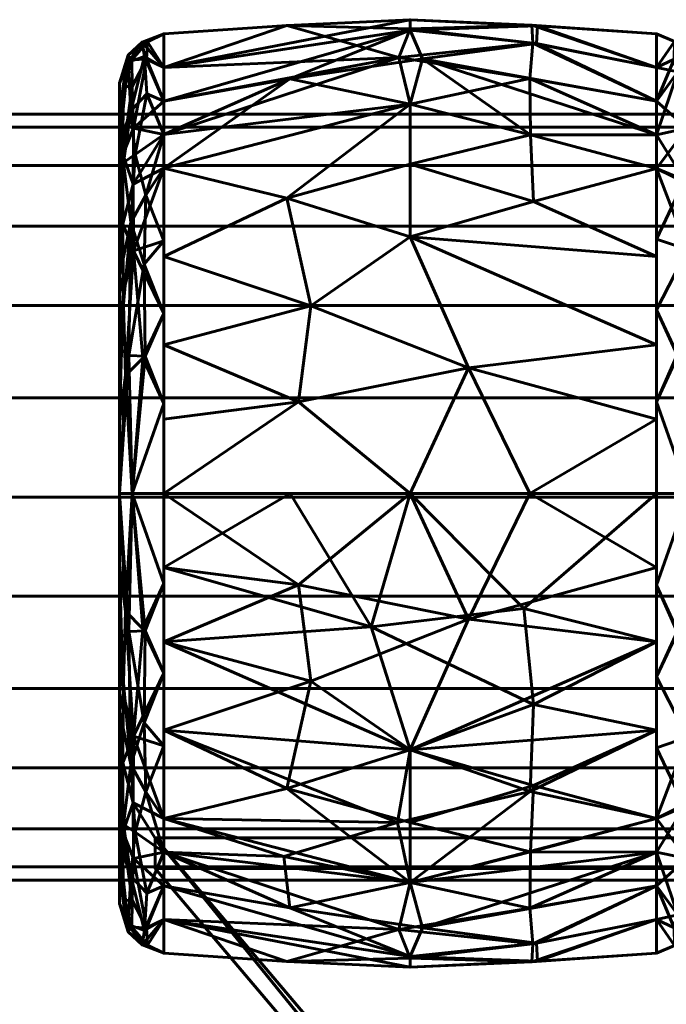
# Model space of a CAD drawing. Header units: millimetres. Extents: x -1091 to 1091, y -439 to 431.
# Tile 140 of 256: x -958 to -937, y 399 to 431. Entities that reach past the tile are written whole.
import ezdxf

# ---------------------------------------------------------------- set-up
doc = ezdxf.new("R2010")
doc.units = ezdxf.units.MM
doc.layers.add('I-FURN', color=30, linetype='Continuous', lineweight=50)

msp = doc.modelspace()

# ---------------------------------------------------------------- meshes
at = {"layer": 'I-FURN', "lineweight": 60}
mesh = msp.add_polyface(dxfattribs=at)
corners = [(-953.543, 415.629, 740.004), (-953.543, 426.24, 744.399), (-953.543, 430.635, 755.009), (-953.543, 426.24, 765.62), (-953.543, 415.629, 770.015), (-945.502, 415.629, 770.471), (-937.461, 415.629, 770.014), (-937.461, 426.239, 765.619), (-937.461, 430.634, 755.009), (-937.461, 426.239, 744.399), (-937.461, 415.629, 740.004), (-945.502, 415.629, 739.547), (-937.461, 420.474, 768.007), (-937.461, 420.474, 742.011), (-953.543, 420.474, 768.008), (-953.543, 420.474, 742.01), (-945.502, 424, 768.01), (-945.502, 424, 742.008), (-945.502, 428.333, 763.824), (-937.461, 428.437, 760.314), (-945.502, 430.795, 758.026), (-945.502, 430.745, 751.754), (-953.543, 428.437, 760.314), (-945.502, 428.333, 746.195), (-937.461, 428.437, 749.704), (-953.543, 428.437, 749.704), (-937.461, 418.052, 769.01), (-943.6, 419.732, 769.891), (-941.592, 415.629, 770.249), (-949.146, 418.615, 770.085), (-948.743, 421.757, 769.125), (-953.543, 423.357, 766.814), (-949.529, 425.265, 766.956), (-945.502, 426.372, 766.13), (-937.461, 423.357, 766.813), (-941.475, 425.161, 767.038), (-941.575, 427.328, 764.952), (-937.461, 427.338, 762.967), (-941.599, 429.171, 762.247), (-945.875, 429.861, 761.051), (-953.543, 429.536, 757.662), (-949.529, 430.904, 756.513), (-945.502, 431.091, 754.887), (-937.461, 429.535, 752.357), (-941.381, 430.311, 750.555), (-945.102, 429.813, 748.855), (-949.425, 429.16, 747.752), (-941.526, 430.912, 756.453), (-941.5, 430.326, 759.436), (-941.346, 430.893, 753.477), (-937.461, 429.535, 757.662), (-953.543, 427.339, 747.051), (-937.461, 418.052, 741.008), (-943.6, 419.732, 740.127), (-941.592, 415.629, 739.769), (-949.146, 418.615, 739.933), (-948.743, 421.757, 740.893), (-953.543, 423.357, 743.204), (-949.529, 425.265, 743.062), (-945.502, 426.372, 743.888), (-937.461, 423.357, 743.205), (-941.475, 425.161, 742.98), (-941.575, 427.328, 745.066), (-937.461, 427.338, 747.052), (-953.543, 427.339, 762.967), (-953.543, 429.536, 752.356), (-953.543, 418.052, 769.011), (-953.543, 418.052, 741.007)]
mesh.append_faces([[corners[k] for k in face] for face in [(26, 28, 6)]], dxfattribs={"vtx0": -1})
mesh.append_faces([[corners[k] for k in face] for face in [(12, 27, 26), (11, 53, 54), (31, 32, 3), (22, 39, 40), (24, 44, 43), (64, 39, 22), (0, 55, 11), (13, 17, 60), (63, 45, 24), (4, 29, 66)]], dxfattribs={"vtx0": -1, "vtx1": -1})
mesh.append_faces([[corners[k] for k in face] for face in [(35, 36, 33), (36, 37, 38), (39, 18, 38), (34, 35, 16), (32, 33, 18), (58, 56, 57), (36, 38, 18), (47, 49, 42), (61, 62, 9), (17, 58, 59), (55, 53, 11), (5, 27, 29), (17, 61, 60), (32, 30, 16), (42, 21, 65), (50, 47, 48), (18, 3, 32), (45, 63, 62), (20, 41, 39), (27, 28, 26), (21, 44, 45), (49, 43, 44), (12, 16, 27), (29, 30, 14), (30, 27, 16), (27, 30, 29), (30, 32, 31), (33, 32, 16), (39, 64, 18), (33, 16, 35), (36, 35, 7), (33, 36, 18), (20, 48, 47), (38, 48, 39), (41, 42, 65), (39, 41, 40), (42, 41, 20), (47, 42, 20), (44, 24, 45), (49, 21, 42), (46, 45, 23), (56, 53, 55), (46, 25, 21), (39, 48, 20), (38, 19, 48), (49, 44, 21), (8, 49, 47), (1, 46, 23), (17, 13, 53), (52, 54, 53), (56, 55, 15), (53, 56, 17), (23, 58, 1), (56, 58, 17), (58, 23, 59), (61, 17, 59), (62, 59, 23), (59, 62, 61), (62, 23, 45), (21, 45, 46)]], dxfattribs={"vtx0": -1, "vtx1": -1, "vtx2": -1})
mesh.append_faces([[corners[k] for k in face] for face in [(55, 0, 67), (46, 1, 51), (29, 14, 66), (16, 12, 34), (36, 7, 37), (41, 2, 40), (21, 25, 65), (48, 19, 50), (56, 15, 57)]], dxfattribs={"vtx0": -1, "vtx2": -1})
mesh.append_faces([[corners[k] for k in face] for face in [(4, 5, 29), (65, 2, 41), (5, 28, 27), (31, 14, 30), (34, 7, 35), (37, 19, 38), (8, 43, 49), (50, 8, 47), (51, 25, 46), (13, 52, 53), (57, 1, 58), (9, 60, 61), (63, 9, 62), (64, 3, 18), (67, 15, 55)]], dxfattribs={"vtx1": -1, "vtx2": -1})
mesh.append_faces([[corners[k] for k in face] for face in [(52, 10, 54)]], dxfattribs={"vtx2": -1})
mesh = msp.add_polyface(dxfattribs=at)
corners = [(-954.989, 415.629, 741.623), (-954.989, 425.094, 745.544), (-954.989, 429.015, 755.009), (-954.989, 425.094, 764.474), (-954.989, 415.629, 768.395), (-954.575, 415.629, 769.48), (-953.543, 415.629, 770.015), (-953.543, 426.24, 765.62), (-953.543, 430.635, 755.009), (-953.543, 426.24, 744.399), (-953.543, 415.629, 740.004), (-954.575, 415.629, 740.538), (-953.543, 421.501, 767.582), (-954.989, 420.362, 766.434), (-954.989, 420.362, 743.584), (-953.543, 421.501, 742.436), (-954.534, 423.551, 767.172), (-954.613, 424.476, 743.613), (-953.543, 428.437, 749.704), (-953.543, 428.437, 760.314), (-954.621, 428.121, 747.811), (-954.524, 427.546, 763.315), (-954.58, 429.785, 757.989), (-954.989, 427.055, 750.277), (-954.7, 429.701, 752.398), (-954.989, 427.055, 759.742), (-954.683, 420.133, 741.399), (-954.786, 419.475, 768.65), (-953.543, 418.565, 768.798), (-954.227, 420.045, 769.099), (-953.543, 418.565, 741.22), (-954.146, 420.114, 740.891), (-954.176, 423.112, 742.244), (-954.125, 425.367, 743.831), (-953.543, 427.339, 747.051), (-954.473, 426.69, 745.516), (-954.856, 426.431, 746.056), (-954.098, 428.671, 747.931), (-954.166, 429.895, 751.061), (-954.25, 430.363, 754.296), (-954.989, 426.075, 747.91), (-953.543, 429.536, 757.662), (-954.108, 429.807, 759.371), (-954.572, 428.907, 760.772), (-954.989, 426.075, 762.108), (-954.881, 426.689, 763.541), (-954.872, 424.425, 765.888), (-954.868, 428.914, 759.426), (-954.989, 428.035, 757.375), (-954.075, 430.372, 756.793), (-954.703, 429.934, 755.26), (-953.543, 429.536, 752.356), (-954.537, 425.725, 765.434), (-954.868, 422.162, 767.394), (-953.543, 423.87, 743.417), (-954.989, 422.728, 765.454), (-953.543, 423.87, 766.601), (-954.989, 422.728, 744.564), (-953.543, 427.339, 762.967), (-954.989, 428.035, 752.643), (-954.989, 417.996, 742.604), (-954.989, 417.996, 767.414)]
mesh.append_faces([[corners[k] for k in face] for face in [(30, 31, 15), (9, 33, 34), (3, 45, 44), (8, 49, 41), (48, 50, 2), (51, 39, 8), (54, 33, 9), (58, 52, 7), (0, 26, 11), (4, 27, 61)]], dxfattribs={"vtx0": -1, "vtx1": -1})
mesh.append_faces([[corners[k] for k in face] for face in [(38, 18, 37), (52, 46, 16), (26, 14, 17), (27, 29, 16), (52, 58, 21), (19, 42, 21), (33, 35, 34), (20, 36, 40), (35, 33, 17), (31, 11, 26), (11, 31, 30), (20, 38, 37), (53, 16, 46), (35, 36, 20), (23, 24, 20), (33, 54, 32), (43, 21, 42), (45, 46, 52), (22, 42, 49), (44, 45, 47), (49, 50, 22), (50, 47, 22), (31, 32, 15), (28, 29, 5), (29, 12, 16), (5, 29, 27), (32, 26, 17), (26, 32, 31), (33, 32, 17), (35, 20, 37), (17, 36, 35), (35, 37, 34), (38, 20, 24), (39, 38, 24), (39, 51, 38), (50, 39, 24), (49, 42, 41), (39, 49, 8), (42, 22, 43), (22, 47, 43), (43, 47, 45), (45, 3, 46), (43, 45, 21), (55, 53, 46), (50, 48, 47), (49, 39, 50), (2, 50, 24), (45, 52, 21), (53, 61, 27), (27, 16, 53), (16, 7, 52), (57, 36, 17)]], dxfattribs={"vtx0": -1, "vtx1": -1, "vtx2": -1})
mesh.append_faces([[corners[k] for k in face] for face in [(53, 13, 61), (16, 56, 7), (26, 0, 60), (16, 12, 56), (29, 28, 12), (37, 18, 34), (46, 3, 55), (17, 14, 57), (42, 19, 41), (36, 1, 40), (53, 55, 13), (47, 25, 44)]], dxfattribs={"vtx0": -1, "vtx2": -1})
mesh.append_faces([[corners[k] for k in face] for face in [(24, 23, 59, 2)]], dxfattribs={"vtx0": -1, "vtx3": -1})
mesh.append_faces([[corners[k] for k in face] for face in [(57, 1, 36), (4, 5, 27), (40, 23, 20), (48, 25, 47), (51, 18, 38), (54, 15, 32), (58, 19, 21), (60, 14, 26)]], dxfattribs={"vtx1": -1, "vtx2": -1})
mesh.append_faces([[corners[k] for k in face] for face in [(5, 6, 28), (30, 10, 11)]], dxfattribs={"vtx2": -1})
mesh = msp.add_polyface(dxfattribs=at)
corners = [(-937.461, 415.629, 740.004), (-937.461, 426.239, 744.399), (-937.461, 430.634, 755.009), (-937.461, 426.239, 765.619), (-937.461, 415.629, 770.014), (-936.409, 415.629, 769.469), (-935.987, 415.629, 768.361), (-935.987, 425.071, 764.451), (-935.987, 428.982, 755.009), (-935.987, 425.071, 745.568), (-935.987, 415.629, 741.657), (-936.409, 415.629, 740.549), (-937.461, 421.619, 767.533), (-935.987, 420.35, 766.406), (-935.987, 420.35, 743.612), (-937.461, 421.619, 742.485), (-936.446, 423.587, 767.131), (-936.446, 423.587, 742.887), (-937.461, 428.437, 760.314), (-937.461, 428.437, 749.704), (-936.472, 427.548, 763.315), (-936.403, 429.77, 757.996), (-936.472, 427.548, 746.703), (-936.403, 429.77, 752.022), (-935.987, 427.026, 759.73), (-935.987, 427.026, 750.288), (-936.216, 419.416, 768.689), (-937.461, 418.624, 768.773), (-936.787, 420.152, 769.074), (-936.195, 419.497, 741.389), (-937.461, 418.624, 741.245), (-936.767, 420.134, 740.952), (-937.461, 423.929, 766.576), (-935.987, 422.71, 765.428), (-936.15, 425.054, 765.457), (-936.093, 426.823, 763.313), (-936.241, 428.615, 760.845), (-936.762, 429.386, 760.353), (-937.461, 429.535, 757.662), (-936.877, 430.381, 756.482), (-936.387, 430.064, 755.009), (-936.878, 430.381, 753.528), (-937.461, 429.535, 752.357), (-936.885, 429.802, 750.647), (-936.412, 428.892, 749.239), (-935.987, 426.049, 747.928), (-936.1, 426.687, 746.496), (-936.104, 424.428, 744.163), (-936.109, 428.889, 750.579), (-935.987, 428.004, 752.649), (-935.987, 426.049, 762.09), (-936.44, 425.729, 744.613), (-936.554, 425.849, 765.441), (-936.109, 422.176, 742.658), (-936.094, 422.699, 767.024), (-935.987, 422.71, 744.59), (-937.461, 423.929, 743.442), (-937.461, 427.338, 762.967), (-937.461, 427.338, 747.052), (-935.987, 428.004, 757.369), (-935.987, 417.99, 767.384), (-935.987, 417.99, 742.635)]
mesh.append_faces([[corners[k] for k in face] for face in [(19, 22, 58), (1, 17, 56), (27, 28, 12), (18, 37, 38), (59, 36, 24), (38, 39, 2), (9, 46, 45), (32, 52, 3), (33, 54, 13), (10, 29, 61)]], dxfattribs={"vtx0": -1, "vtx1": -1})
mesh.append_faces([[corners[k] for k in face] for face in [(26, 13, 54), (33, 34, 54), (52, 16, 34), (36, 37, 20), (35, 36, 20), (51, 1, 22), (39, 37, 21), (17, 29, 31), (17, 51, 47), (43, 44, 22), (47, 53, 17), (23, 49, 48), (23, 41, 40), (43, 41, 23), (46, 47, 51), (45, 46, 48), (20, 34, 35), (28, 5, 26), (52, 32, 16), (5, 28, 27), (16, 28, 26), (30, 31, 11), (31, 15, 17), (11, 31, 29), (16, 12, 28), (34, 16, 54), (35, 34, 7), (52, 34, 20), (35, 50, 36), (37, 36, 21), (38, 37, 39), (40, 39, 21), (41, 2, 39), (36, 59, 21), (40, 41, 39), (59, 40, 21), (41, 43, 42), (43, 23, 44), (23, 48, 44), (44, 48, 46), (46, 9, 47), (44, 46, 22), (55, 53, 47), (23, 40, 49), (46, 51, 22), (52, 20, 57), (53, 61, 29), (29, 17, 53), (26, 54, 16), (17, 1, 51), (37, 57, 20), (43, 22, 19)]], dxfattribs={"vtx0": -1, "vtx1": -1, "vtx2": -1})
mesh.append_faces([[corners[k] for k in face] for face in [(37, 18, 57), (26, 5, 6), (53, 14, 61), (16, 32, 12), (40, 59, 8), (31, 30, 15), (36, 50, 24), (52, 57, 3), (35, 7, 50), (43, 19, 42), (53, 55, 14), (48, 25, 45), (17, 15, 56), (47, 9, 55), (22, 1, 58)]], dxfattribs={"vtx0": -1, "vtx2": -1})
mesh.append_faces([[corners[k] for k in face] for face in [(4, 5, 27)]], dxfattribs={"vtx1": -1})
mesh.append_faces([[corners[k] for k in face] for face in [(33, 7, 34), (42, 2, 41), (60, 13, 26, 6), (10, 11, 29), (8, 49, 40), (49, 25, 48)]], dxfattribs={"vtx1": -1, "vtx2": -1})
mesh.append_faces([[corners[k] for k in face] for face in [(11, 0, 30)]], dxfattribs={"vtx2": -1})
mesh = msp.add_polyface(dxfattribs=at)
corners = [(-954.989, 415.629, 755.009), (-954.989, 415.629, 768.395), (-954.989, 425.094, 764.474), (-954.989, 429.015, 755.009), (-954.989, 425.094, 745.544), (-954.989, 415.629, 741.623)]
mesh.append_faces([[corners[k] for k in face] for face in [(2, 3, 0, 1)]], dxfattribs={"vtx1": -1})
mesh.append_faces([[corners[k] for k in face] for face in [(4, 5, 0, 3)]], dxfattribs={"vtx2": -1})
mesh = msp.add_polyface(dxfattribs=at)
corners = [(1005.286, 403.011, 755.21), (1005.286, 403.437, 758.445), (1005.286, 404.685, 761.46), (1005.286, 406.672, 764.048), (1005.286, 409.261, 766.035), (1005.286, 412.275, 767.284), (1005.286, 415.511, 767.71), (1005.286, 418.746, 767.284), (1005.286, 421.761, 766.035), (1005.286, 424.35, 764.048), (1005.286, 426.336, 761.46), (1005.286, 427.585, 758.445), (1005.286, 428.011, 755.21), (-1005.286, 428.011, 755.21), (-1005.286, 427.585, 758.445), (-1005.286, 426.336, 761.46), (-1005.286, 424.35, 764.048), (-1005.286, 421.761, 766.035), (-1005.286, 418.746, 767.284), (-1005.286, 415.511, 767.71), (-1005.286, 412.275, 767.284), (-1005.286, 409.261, 766.035), (-1005.286, 406.672, 764.048), (-1005.286, 404.685, 761.46), (-1005.286, 403.437, 758.445), (-1005.286, 403.011, 755.21)]
mesh.append_faces([[corners[k] for k in face] for face in [(13, 14, 11, 12)]], dxfattribs={"vtx1": -1})
mesh.append_faces([[corners[k] for k in face] for face in [(14, 15, 10, 11), (16, 17, 8, 9), (15, 16, 9, 10), (17, 18, 7, 8), (6, 7, 18, 19), (20, 21, 4, 5), (21, 22, 3, 4), (23, 24, 1, 2), (22, 23, 2, 3), (19, 20, 5, 6)]], dxfattribs={"vtx1": -1, "vtx3": -1})
mesh.append_faces([[corners[k] for k in face] for face in [(24, 25, 0, 1)]], dxfattribs={"vtx3": -1})
mesh = msp.add_polyface(dxfattribs=at)
corners = [(1005.286, 428.011, 755.21), (1005.286, 427.585, 751.974), (1005.286, 426.336, 748.96), (1005.286, 424.35, 746.371), (1005.286, 421.761, 744.384), (1005.286, 418.746, 743.136), (1005.286, 415.511, 742.71), (1005.286, 412.275, 743.136), (1005.286, 409.261, 744.384), (1005.286, 406.672, 746.371), (1005.286, 404.685, 748.96), (1005.286, 403.437, 751.974), (1005.286, 403.011, 755.21), (-1005.286, 403.011, 755.21), (-1005.286, 403.437, 751.974), (-1005.286, 404.685, 748.96), (-1005.286, 406.672, 746.371), (-1005.286, 409.261, 744.384), (-1005.286, 412.275, 743.136), (-1005.286, 415.511, 742.71), (-1005.286, 418.746, 743.136), (-1005.286, 421.761, 744.384), (-1005.286, 424.35, 746.371), (-1005.286, 426.336, 748.96), (-1005.286, 427.585, 751.974), (-1005.286, 428.011, 755.21)]
mesh.append_faces([[corners[k] for k in face] for face in [(13, 14, 11, 12)]], dxfattribs={"vtx1": -1})
mesh.append_faces([[corners[k] for k in face] for face in [(14, 15, 10, 11), (16, 17, 8, 9), (15, 16, 9, 10), (17, 18, 7, 8), (6, 7, 18, 19), (20, 21, 4, 5), (21, 22, 3, 4), (23, 24, 1, 2), (22, 23, 2, 3), (19, 20, 5, 6)]], dxfattribs={"vtx1": -1, "vtx3": -1})
mesh.append_faces([[corners[k] for k in face] for face in [(24, 25, 0, 1)]], dxfattribs={"vtx3": -1})
mesh = msp.add_polyface(dxfattribs=at)
corners = [(-954.989, 415.629, 768.395), (-954.989, 406.164, 764.474), (-954.989, 402.244, 755.009), (-954.989, 406.164, 745.544), (-954.989, 415.629, 741.623), (-954.575, 415.629, 740.538), (-953.543, 415.629, 740.004), (-953.543, 405.019, 744.399), (-953.543, 400.624, 755.009), (-953.543, 405.019, 765.62), (-953.543, 415.629, 770.015), (-954.575, 415.629, 769.48), (-953.543, 409.758, 742.436), (-954.989, 410.897, 743.584), (-954.989, 410.897, 766.434), (-953.543, 409.758, 767.582), (-954.534, 407.708, 742.846), (-954.613, 406.783, 766.405), (-953.543, 402.821, 760.314), (-953.543, 402.821, 749.704), (-954.621, 403.138, 762.207), (-954.524, 403.713, 746.703), (-954.58, 401.474, 752.03), (-954.989, 404.204, 759.742), (-954.7, 401.558, 757.62), (-954.989, 404.204, 750.277), (-954.683, 411.126, 768.62), (-954.786, 411.784, 741.368), (-953.543, 412.694, 741.22), (-954.227, 411.214, 740.92), (-953.543, 412.694, 768.798), (-954.146, 411.144, 769.127), (-954.176, 408.147, 767.774), (-954.125, 405.892, 766.187), (-953.543, 403.92, 762.967), (-954.473, 404.569, 764.502), (-954.856, 404.828, 763.962), (-954.098, 402.588, 762.088), (-954.166, 401.364, 758.957), (-954.25, 400.896, 755.722), (-954.989, 405.184, 762.108), (-953.543, 401.723, 752.356), (-954.108, 401.452, 750.647), (-954.572, 402.352, 749.246), (-954.989, 405.184, 747.91), (-954.881, 404.57, 746.477), (-954.872, 406.833, 744.13), (-954.868, 402.345, 750.592), (-954.989, 403.224, 752.643), (-954.075, 400.887, 753.226), (-954.703, 401.325, 754.758), (-953.543, 401.723, 757.662), (-954.537, 405.534, 744.584), (-954.868, 409.097, 742.625), (-953.543, 407.388, 766.601), (-954.989, 408.531, 744.564), (-953.543, 407.388, 743.417), (-954.989, 408.531, 765.454), (-953.543, 403.92, 747.051), (-954.989, 403.224, 757.375), (-954.989, 413.263, 767.414), (-954.989, 413.263, 742.604)]
mesh.append_faces([[corners[k] for k in face] for face in [(61, 53, 13), (30, 31, 15), (9, 33, 34), (3, 45, 44), (8, 49, 41), (48, 50, 2), (51, 39, 8), (54, 33, 9), (58, 52, 7), (0, 26, 11)]], dxfattribs={"vtx0": -1, "vtx1": -1})
mesh.append_faces([[corners[k] for k in face] for face in [(52, 46, 16), (38, 18, 37), (16, 27, 29), (52, 58, 21), (53, 16, 46), (26, 14, 17), (19, 42, 21), (53, 61, 27), (17, 35, 33), (20, 36, 40), (31, 11, 26), (11, 31, 30), (33, 54, 32), (20, 38, 37), (35, 36, 20), (23, 24, 20), (33, 35, 34), (43, 21, 42), (45, 46, 52), (22, 42, 49), (44, 45, 47), (49, 50, 22), (50, 47, 22), (31, 32, 15), (28, 29, 5), (29, 12, 16), (5, 29, 27), (32, 26, 17), (26, 32, 31), (33, 32, 17), (35, 20, 37), (17, 36, 35), (35, 37, 34), (38, 20, 24), (39, 38, 24), (39, 51, 38), (50, 39, 24), (49, 42, 41), (39, 49, 8), (42, 22, 43), (22, 47, 43), (43, 47, 45), (45, 3, 46), (43, 45, 21), (55, 53, 46), (50, 48, 47), (49, 39, 50), (2, 50, 24), (45, 52, 21), (27, 16, 53), (16, 7, 52), (57, 36, 17)]], dxfattribs={"vtx0": -1, "vtx1": -1, "vtx2": -1})
mesh.append_faces([[corners[k] for k in face] for face in [(24, 23, 59), (26, 0, 60), (16, 56, 7), (16, 12, 56), (29, 28, 12), (37, 18, 34), (46, 3, 55), (17, 14, 57), (42, 19, 41), (36, 1, 40), (53, 55, 13), (47, 25, 44)]], dxfattribs={"vtx0": -1, "vtx2": -1})
mesh.append_faces([[corners[k] for k in face] for face in [(57, 1, 36), (59, 2, 24), (4, 5, 27), (40, 23, 20), (48, 25, 47), (51, 18, 38), (54, 15, 32), (58, 19, 21), (60, 14, 26), (61, 4, 27)]], dxfattribs={"vtx1": -1, "vtx2": -1})
mesh.append_faces([[corners[k] for k in face] for face in [(5, 6, 28), (30, 10, 11)]], dxfattribs={"vtx2": -1})
mesh = msp.add_polyface(dxfattribs=at)
corners = [(-954.989, 415.629, 755.009), (-954.989, 415.629, 741.623), (-954.989, 406.164, 745.544), (-954.989, 402.244, 755.009), (-954.989, 406.164, 764.474), (-954.989, 415.629, 768.395)]
mesh.append_faces([[corners[k] for k in face] for face in [(4, 5, 0, 3)]], dxfattribs={"vtx2": -1})
mesh.append_faces([[corners[k] for k in face] for face in [(0, 1, 2, 3)]], dxfattribs={"vtx3": -1})
mesh = msp.add_polyface(dxfattribs=at)
corners = [(-953.543, 415.629, 770.015), (-953.543, 405.019, 765.62), (-953.543, 400.624, 755.009), (-953.543, 405.019, 744.399), (-953.543, 415.629, 740.004), (-945.502, 415.629, 739.547), (-937.461, 415.629, 740.004), (-937.461, 405.02, 744.399), (-937.461, 400.625, 755.009), (-937.461, 405.02, 765.619), (-937.461, 415.629, 770.014), (-945.502, 415.629, 770.471), (-937.461, 410.785, 742.011), (-937.461, 410.785, 768.007), (-953.543, 410.784, 742.01), (-953.543, 410.784, 768.008), (-945.502, 407.259, 742.008), (-945.502, 407.259, 768.01), (-945.502, 402.926, 746.195), (-937.461, 402.822, 749.704), (-945.502, 400.464, 751.992), (-945.502, 400.514, 758.264), (-953.543, 402.821, 749.704), (-945.502, 402.926, 763.824), (-937.461, 402.822, 760.314), (-953.543, 402.821, 760.314), (-937.461, 413.207, 741.008), (-943.6, 411.527, 740.127), (-941.592, 415.629, 739.769), (-949.146, 412.644, 739.933), (-948.743, 409.502, 740.893), (-953.543, 407.902, 743.204), (-949.529, 405.994, 743.062), (-945.502, 404.886, 743.888), (-937.461, 407.902, 743.205), (-941.475, 406.098, 742.98), (-941.575, 403.931, 745.066), (-937.461, 403.921, 747.052), (-941.599, 402.088, 747.771), (-945.875, 401.397, 748.967), (-953.543, 401.723, 752.356), (-949.529, 400.355, 753.505), (-945.502, 400.168, 755.131), (-937.461, 401.723, 757.662), (-941.381, 400.948, 759.463), (-945.102, 401.446, 761.163), (-949.425, 402.099, 762.266), (-941.526, 400.347, 753.565), (-941.5, 400.933, 750.582), (-941.346, 400.366, 756.542), (-937.461, 401.723, 752.357), (-949.619, 403.78, 764.756), (-945.919, 404.887, 766.129), (-937.461, 407.902, 766.813), (-941.585, 405.897, 766.885), (-953.543, 403.92, 762.967), (-941.475, 408.743, 768.725), (-946.771, 411.27, 769.833), (-941.795, 411.879, 769.91), (-937.461, 413.207, 769.01), (-953.543, 407.902, 766.814), (-953.543, 403.92, 747.051), (-937.461, 403.921, 762.967), (-953.543, 401.723, 757.662), (-953.543, 413.207, 741.007), (-953.543, 413.207, 769.011), (-949.412, 415.629, 770.249)]
mesh.append_faces([[corners[k] for k in face] for face in [(65, 66, 0), (26, 28, 6)]], dxfattribs={"vtx0": -1})
mesh.append_faces([[corners[k] for k in face] for face in [(12, 27, 26), (31, 32, 3), (62, 45, 24), (24, 44, 43), (53, 54, 9), (1, 52, 60), (4, 29, 64)]], dxfattribs={"vtx0": -1, "vtx1": -1})
mesh.append_faces([[corners[k] for k in face] for face in [(35, 36, 33), (36, 37, 38), (39, 18, 38), (17, 54, 56), (32, 33, 18), (36, 38, 18), (47, 49, 42), (52, 54, 17), (60, 52, 17), (1, 51, 52), (34, 35, 16), (5, 27, 29), (32, 30, 16), (42, 21, 63), (50, 47, 48), (17, 56, 57), (18, 3, 32), (54, 23, 9), (57, 66, 65), (20, 41, 39), (27, 28, 26), (21, 44, 45), (49, 43, 44), (46, 51, 55), (12, 16, 27), (29, 30, 14), (30, 27, 16), (27, 30, 29), (30, 32, 31), (33, 32, 16), (39, 61, 18), (33, 16, 35), (36, 35, 7), (33, 36, 18), (20, 48, 47), (38, 48, 39), (39, 41, 40), (42, 41, 20), (47, 42, 20), (45, 44, 24), (49, 21, 42), (41, 42, 63), (46, 45, 23), (51, 46, 23), (46, 25, 21), (39, 48, 20), (38, 19, 48), (49, 44, 21), (8, 49, 47), (52, 51, 23), (53, 56, 54), (54, 52, 23), (45, 62, 23), (57, 56, 58), (13, 58, 56), (11, 57, 58), (15, 17, 57), (21, 45, 46)]], dxfattribs={"vtx0": -1, "vtx1": -1, "vtx2": -1})
mesh.append_faces([[corners[k] for k in face] for face in [(29, 14, 64), (16, 12, 34), (36, 7, 37), (41, 2, 40), (21, 25, 63), (48, 19, 50), (17, 15, 60), (51, 1, 55)]], dxfattribs={"vtx0": -1, "vtx2": -1})
mesh.append_faces([[corners[k] for k in face] for face in [(39, 40, 22, 61), (58, 13, 59, 10)]], dxfattribs={"vtx0": -1, "vtx3": -1})
mesh.append_faces([[corners[k] for k in face] for face in [(10, 11, 58), (53, 13, 56), (4, 5, 29), (63, 2, 41), (5, 28, 27), (31, 14, 30), (34, 7, 35), (37, 19, 38), (8, 43, 49), (50, 8, 47), (55, 25, 46), (61, 3, 18), (62, 9, 23), (65, 15, 57), (11, 66, 57)]], dxfattribs={"vtx1": -1, "vtx2": -1})
mesh = msp.add_polyface(dxfattribs=at)
corners = [(-937.461, 415.629, 770.014), (-937.461, 405.02, 765.619), (-937.461, 400.625, 755.009), (-937.461, 405.02, 744.399), (-937.461, 415.629, 740.004), (-936.409, 415.629, 740.549), (-935.987, 415.629, 741.657), (-935.987, 406.188, 745.568), (-935.987, 402.277, 755.009), (-935.987, 406.188, 764.451), (-935.987, 415.629, 768.361), (-936.409, 415.629, 769.469), (-937.461, 409.64, 742.485), (-935.987, 410.909, 743.612), (-935.987, 410.909, 766.406), (-937.461, 409.64, 767.533), (-936.446, 407.672, 742.887), (-936.446, 407.672, 767.131), (-937.461, 402.822, 749.704), (-937.461, 402.822, 760.314), (-936.472, 403.711, 746.703), (-936.403, 401.489, 752.022), (-936.472, 403.711, 763.315), (-936.403, 401.489, 757.996), (-935.987, 404.233, 750.288), (-935.987, 404.233, 759.73), (-936.216, 411.843, 741.329), (-937.461, 412.635, 741.245), (-936.787, 411.107, 740.944), (-936.195, 411.762, 768.629), (-937.461, 412.635, 768.773), (-936.767, 411.125, 769.067), (-937.461, 407.33, 743.442), (-935.987, 408.548, 744.59), (-936.15, 406.205, 744.561), (-936.093, 404.436, 746.705), (-936.241, 402.643, 749.173), (-936.762, 401.873, 749.665), (-937.461, 401.723, 752.357), (-936.877, 400.878, 753.536), (-936.387, 401.195, 755.009), (-936.878, 400.878, 756.49), (-937.461, 401.723, 757.662), (-936.885, 401.456, 759.371), (-936.412, 402.367, 760.779), (-935.987, 405.21, 762.09), (-936.1, 404.572, 763.522), (-936.104, 406.831, 765.855), (-936.109, 402.37, 759.439), (-935.987, 403.255, 757.369), (-935.987, 405.21, 747.928), (-936.44, 405.53, 765.405), (-936.554, 405.41, 744.577), (-936.109, 409.083, 767.36), (-936.094, 408.56, 742.995), (-935.987, 408.548, 765.428), (-937.461, 407.33, 766.576), (-937.461, 403.921, 747.052), (-937.461, 403.921, 762.967), (-935.987, 403.255, 752.649), (-935.987, 413.269, 742.635), (-935.987, 413.269, 767.384)]
mesh.append_faces([[corners[k] for k in face] for face in [(19, 22, 58), (1, 17, 56), (27, 28, 12), (18, 37, 38), (59, 36, 24), (38, 39, 2), (9, 46, 45), (32, 52, 3), (33, 54, 13)]], dxfattribs={"vtx0": -1, "vtx1": -1})
mesh.append_faces([[corners[k] for k in face] for face in [(26, 13, 54), (33, 34, 54), (52, 16, 34), (36, 37, 20), (35, 36, 20), (51, 1, 22), (53, 61, 29), (39, 37, 21), (17, 29, 31), (17, 51, 47), (43, 44, 22), (47, 53, 17), (23, 49, 48), (23, 41, 40), (43, 41, 23), (46, 47, 51), (45, 46, 48), (20, 34, 35), (28, 5, 26), (52, 32, 16), (5, 28, 27), (16, 28, 26), (30, 31, 11), (31, 15, 17), (11, 31, 29), (16, 12, 28), (34, 16, 54), (35, 34, 7), (52, 34, 20), (35, 50, 36), (37, 36, 21), (38, 37, 39), (40, 39, 21), (41, 2, 39), (36, 59, 21), (40, 41, 39), (59, 40, 21), (41, 43, 42), (43, 23, 44), (23, 48, 44), (44, 48, 46), (46, 9, 47), (44, 46, 22), (55, 53, 47), (23, 40, 49), (46, 51, 22), (52, 20, 57), (29, 17, 53), (26, 54, 16), (17, 1, 51), (37, 57, 20), (43, 22, 19)]], dxfattribs={"vtx0": -1, "vtx1": -1, "vtx2": -1})
mesh.append_faces([[corners[k] for k in face] for face in [(37, 18, 57), (16, 32, 12), (26, 5, 6), (40, 59, 8), (26, 60, 13), (31, 30, 15), (36, 50, 24), (52, 57, 3), (35, 7, 50), (43, 19, 42), (48, 25, 45), (17, 15, 56), (47, 9, 55), (22, 1, 58), (26, 6, 60)]], dxfattribs={"vtx0": -1, "vtx2": -1})
mesh.append_faces([[corners[k] for k in face] for face in [(53, 55, 14, 61)]], dxfattribs={"vtx0": -1, "vtx3": -1})
mesh.append_faces([[corners[k] for k in face] for face in [(4, 5, 27)]], dxfattribs={"vtx1": -1})
mesh.append_faces([[corners[k] for k in face] for face in [(33, 7, 34), (42, 2, 41), (10, 11, 29), (8, 49, 40), (49, 25, 48), (61, 10, 29)]], dxfattribs={"vtx1": -1, "vtx2": -1})
mesh.append_faces([[corners[k] for k in face] for face in [(11, 0, 30)]], dxfattribs={"vtx2": -1})
mesh = msp.add_polyface(dxfattribs=at)
corners = [(-953.825, 403.389, 757.712), (-936.825, 403.389, 757.712), (-936.825, 404.388, 757.671), (-953.825, 404.388, 757.671)]
mesh.append_faces([[corners[k] for k in face] for face in [(0, 1, 2, 3)]])
mesh = msp.add_polyface(dxfattribs=at)
corners = [(-934.625, 380.72, 238.205), (-953.825, 403.389, 757.712), (-953.825, 404.388, 757.671), (-934.625, 381.719, 238.164)]
mesh.append_faces([[corners[k] for k in face] for face in [(0, 1, 2), (2, 3, 0)]], dxfattribs={"vtx2": -1})
mesh = msp.add_polyface(dxfattribs=at)
corners = [(-934.625, 381.719, 238.164), (-953.825, 404.388, 757.671), (-936.825, 404.388, 757.671), (-917.625, 381.719, 238.164)]
mesh.append_faces([[corners[k] for k in face] for face in [(0, 1, 2, 3)]])
mesh = msp.add_polyface(dxfattribs=at)
corners = [(-917.625, 380.72, 238.205), (-936.825, 403.389, 757.712), (-953.825, 403.389, 757.712), (-934.625, 380.72, 238.205)]
mesh.append_faces([[corners[k] for k in face] for face in [(0, 1, 2, 3)]])

doc.saveas('drawing.dxf')
